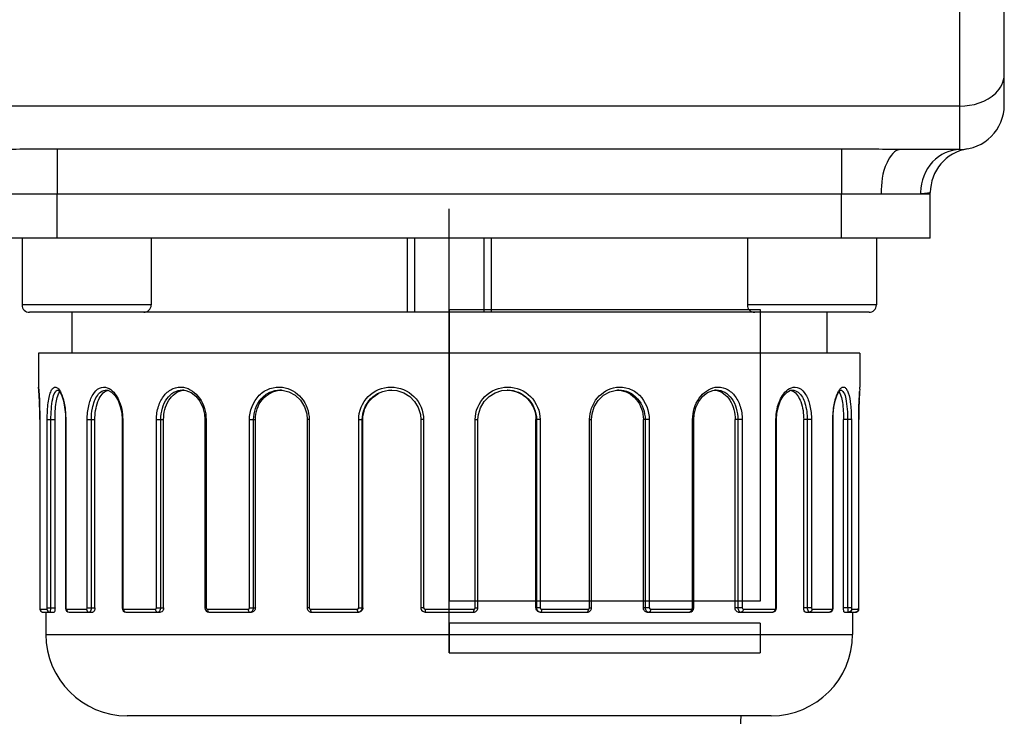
# Model space of a CAD drawing. Header units: millimetres. Extents: x 0 to 8410, y 0 to 5940.
# Tile 66 of 122: x 4703 to 4769, y 713 to 760. Entities that reach past the tile are written whole.
import ezdxf

# ---------------------------------------------------------------- set-up
doc = ezdxf.new("R2010")
doc.units = ezdxf.units.MM
doc.header["$LTSCALE"] = 462.55
doc.layers.get('0').update_dxf_attribs({"linetype": 'CONTINUOUS'})
for name, color, linetype in [('08ALL_ASSEM_MEMBER', 7, 'CONTINUOUS'), ('204101000016_DXF_DIMENSION', 7, 'CONTINUOUS'), ('304102000036DXF_CONTINUOUS_LINE', 7, 'CONTINUOUS'), ('304104000157DXF_CONTINUOUS_LINE', 7, 'CONTINUOUS'), ('304109000030DXF_CONTINUOUS_LINE', 7, 'CONTINUOUS'), ('304109000033DXF_CONTINUOUS_LINE', 7, 'CONTINUOUS'), ('501023000021DXF_CONTINUOUS_LINE', 7, 'CONTINUOUS'), ('R6-3BUXIAN-2DXF_CONTINUOUS_LINE', 7, 'CONTINUOUS')]:
    doc.layers.add(name, color=color, linetype=linetype)
doc.styles.get("Standard").update_dxf_attribs({"font": 'txt', "width": 0.7})
doc.dimstyles.new('DIMSTYLE_1', dxfattribs={"dimtxt": 90, "dimasz": 50, "dimexe": 1.5, "dimexo": 0, "dimtad": 1, "dimdsep": 46, "dimtxsty": 'Standard', "dimblk": '_FILLED', "dimblk1": '_FILLED', "dimblk2": '_FILLED', "dimcen": 0.09, "dimclrt": 5, "dimazin": 2, "dimtp": 0.01, "dimtm": 0.01, "dimtfac": 1, "dimtofl": 0, "dimtmove": 0, "dimatfit": 3, "dimldrblk": '_FILLED', "dimfxl": 1, "dimtolj": 1, "dimarcsym": 0})
doc.dimstyles.new('DIMSTYLE_9', dxfattribs={"dimtxt": 90, "dimasz": 50, "dimexe": 1.5, "dimexo": 0, "dimgap": 4.5, "dimtad": 0, "dimtih": 1, "dimtoh": 1, "dimdec": 1, "dimdsep": 46, "dimtxsty": 'Standard', "dimblk": '_FILLED', "dimblk1": '_FILLED', "dimblk2": '_FILLED', "dimcen": 0.09, "dimclrt": 5, "dimazin": 2, "dimtp": 0.5, "dimtm": 0.5, "dimtfac": 1, "dimtdec": 4, "dimtofl": 0, "dimtmove": 0, "dimatfit": 3, "dimldrblk": '_FILLED', "dimfxl": 1, "dimtolj": 1, "dimarcsym": 0})

# ---------------------------------------------------------------- blocks, each defined once
blk = doc.blocks.new('_FILLED')
at = {"color": 0, "linetype": 'ByBlock'}
blk.add_solid([(0, 0), (-1, 0.17), (-1, -0.17)], dxfattribs=at)
blk = doc.blocks.new('*D1')
at = {"layer": '204101000016_DXF_DIMENSION', "color": 2, "linetype": 'Continuous'}
for p, q in [((4706.848, 588.126), (4430.235, 848.674)), ((4430.235, 848.674), (5110.015, 208.376)), ((4706.848, 588.126), (4706.848, 588.126))]:
    blk.add_line(p, q, dxfattribs=at)
at = {"layer": '204101000016_DXF_DIMENSION', "color": 2, "linetype": 'Continuous', "xscale": 50, "yscale": 50, "zscale": 50, "rotation": 136.7128453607}
blk.add_blockref('_FILLED', (4706.848, 588.126), dxfattribs=at)
blk = doc.blocks.new('*D32')
at = {"layer": '204101000016_DXF_DIMENSION', "color": 2, "linetype": 'Continuous'}
for start, end in [(291.46038, 360), (193, 261.9839)]:
    blk.add_arc((4430.235, 848.674), 492.768, start, end, dxfattribs=at)
for points in [[(4928.956, 798.307), (4923.002, 848.674), (4911.978, 799.169)], [(3971.975, 692.069), (3950.096, 737.825), (3955.626, 687.41)]]:
    blk.add_solid(points, dxfattribs=at)

msp = doc.modelspace()

# ---------------------------------------------------------------- linework, layer by layer
at = {"color": 2, "linetype": 'Continuous'}
msp.add_circle((4430.23457, 848.67366), 380, dxfattribs=at)
at = {"layer": '08ALL_ASSEM_MEMBER', "color": 4, "linetype": 'Continuous'}
msp.add_line((4731.73457, 717.67366), (4731.73457, 747.67366), dxfattribs=at)
at = {"layer": '304102000036DXF_CONTINUOUS_LINE', "color": 7, "linetype": 'Continuous'}
for p, q in [((4769.23457, 754.67366), (4769.23457, 799.94108)), ((4766.23457, 751.67366), (4762.25868, 751.67366)), ((4456.23457, 748.67366), (4764.23457, 748.67366)), ((4764.23457, 748.67366), (4764.23457, 748.75758))]:
    msp.add_line(p, q, dxfattribs=at)
at = {"layer": '304102000036DXF_CONTINUOUS_LINE', "color": 9, "linetype": 'Continuous'}
for p, q in [((4766.23457, 751.67366), (4766.23457, 770.48127)), ((4766.23457, 754.60259), (4521.12863, 754.60259)), ((4758.23457, 751.70038), (4705.23457, 751.70038)), ((4705.23457, 751.70038), (4705.23457, 748.7084)), ((4758.23457, 751.70038), (4758.23457, 748.7084)), ((4764.23457, 748.75757), (4764.23292, 748.75724))]:
    msp.add_line(p, q, dxfattribs=at)
at = {"layer": '304102000036DXF_CONTINUOUS_LINE', "color": 7, "linetype": 'Continuous'}
for centre, radius, start, end in [((4766.23457, 754.67366), 3, 270, 360), ((4767.23442, 748.75684), 2.99995, 99.588936, 179.9857797)]:
    msp.add_arc(centre, radius, start, end, dxfattribs=at)
at = {"layer": '304102000036DXF_CONTINUOUS_LINE', "color": 9, "linetype": 'Continuous'}
msp.add_arc((4766.88026, 748.67354), 3.31236, 178.0065227, 179.9979162, dxfattribs=at)
for points in [[(4768.66162, 755.47703), (4768.98949, 755.79597), (4769.23457, 756.26651), (4769.23457, 756.72391)], [(4766.23457, 754.60259), (4767.09449, 754.60259), (4768.04523, 754.87742), (4768.66162, 755.47703)]]:
    msp.add_open_spline(points, degree=3, dxfattribs=at)
at = {"layer": '304102000036DXF_CONTINUOUS_LINE', "color": 7, "linetype": 'Continuous'}
for points in [[(4705.23457, 751.70038), (4703.89317, 751.70075), (4702.55186, 751.67383), (4701.21046, 751.67366)], [(4762.25868, 751.67366), (4760.91728, 751.67379), (4759.57597, 751.70035), (4758.23457, 751.70038)]]:
    msp.add_open_spline(points, degree=3, dxfattribs=at)
at = {"layer": '304102000036DXF_CONTINUOUS_LINE', "color": 9, "linetype": 'Continuous'}
for points, knots in [([(4762.25868, 751.67366), (4761.82769, 751.67366), (4760.99613, 750.48209), (4760.9173, 749.39279), (4760.91731, 748.67366)], [0, 0, 0, 0, 0.37473327, 1, 1, 1, 1]), ([(4766.23457, 751.67366), (4765.55789, 751.67366), (4764.11356, 750.98537), (4763.59543, 749.52275), (4763.56991, 748.78876)], [0, 0, 0, 0, 0.47953736, 1, 1, 1, 1]), ([(4764.04864, 748.71681), (4763.98081, 748.70455), (4763.82123, 748.68164), (4763.66003, 748.6737), (4763.5679, 748.67366)], [0, 0, 0, 0, 0.42798376, 1, 1, 1, 1]), ([(4764.23292, 748.75724), (4764.21483, 748.75275), (4764.154, 748.73674), (4764.0922, 748.72468), (4764.04864, 748.71681)], [0, 0, 0, 0, 0.29627664, 1, 1, 1, 1])]:
    msp.add_open_spline(points, degree=3, knots=knots, dxfattribs=at)
at = {"layer": '304104000157DXF_CONTINUOUS_LINE', "color": 7, "linetype": 'Continuous'}
for p, q in [((4699.23457, 748.67366), (4764.23457, 748.67366)), ((4764.23457, 745.67366), (4764.23457, 748.67366)), ((4764.23457, 745.67366), (4699.23457, 745.67366))]:
    msp.add_line(p, q, dxfattribs=at)
at = {"layer": '304104000157DXF_CONTINUOUS_LINE', "color": 9, "linetype": 'Continuous'}
for p, q in [((4705.23457, 745.67366), (4705.23457, 748.67366)), ((4758.23457, 745.67366), (4758.23457, 748.67366))]:
    msp.add_line(p, q, dxfattribs=at)
at = {"layer": '304109000030DXF_CONTINUOUS_LINE', "color": 9, "linetype": 'Continuous'}
for p, q in [((4728.90444, 740.67366), (4728.90444, 745.67366)), ((4729.40444, 740.67366), (4729.40444, 745.67366)), ((4734.0647, 745.67366), (4734.0647, 740.67366)), ((4734.5647, 745.67366), (4734.5647, 740.67366))]:
    msp.add_line(p, q, dxfattribs=at)
at = {"layer": '304109000030DXF_CONTINUOUS_LINE', "color": 7, "linetype": 'Continuous'}
for p, q in [((4706.23457, 740.67366), (4706.23457, 737.92366)), ((4752.37457, 740.67366), (4711.09457, 740.67366)), ((4757.23457, 740.67366), (4757.23457, 737.92366))]:
    msp.add_line(p, q, dxfattribs=at)
at = {"layer": '304109000033DXF_CONTINUOUS_LINE', "color": 7, "linetype": 'Continuous'}
for p, q in [((4759.48457, 737.92366), (4703.98457, 737.92366)), ((4703.98457, 737.92366), (4703.98457, 735.60747)), ((4759.48457, 737.92366), (4759.48457, 735.60748)), ((4703.98521, 735.60795), (4703.99033, 735.54744)), ((4705.33663, 735.40128), (4705.43672, 735.27548)), ((4708.56727, 735.42364), (4708.67874, 735.40982)), ((4720.29784, 735.42366), (4720.30104, 735.42366)), ((4727.80808, 735.42359), (4727.82419, 735.42366)), ((4735.64775, 735.42359), (4735.66399, 735.42366)), ((4743.18274, 735.42366), (4743.18559, 735.42366)), ((4749.77824, 735.42366), (4749.77991, 735.42366)), ((4754.80005, 735.4096), (4754.91187, 735.42364)), ((4754.91179, 735.42366), (4754.91295, 735.42366)), ((4758.15239, 735.41251), (4758.1722, 735.42361)), ((4759.42725, 734.71693), (4759.44753, 735.09093)), ((4759.44753, 735.09093), (4759.46239, 735.31569)), ((4759.46239, 735.31569), (4759.46614, 735.37229)), ((4704.07409, 733.42366), (4704.07409, 720.72366)), ((4705.09909, 720.72366), (4705.09909, 733.42366)), ((4705.81102, 733.42366), (4705.81102, 720.72366)), ((4707.79839, 720.72366), (4707.79839, 733.42366)), ((4709.631, 733.42366), (4709.631, 720.72366)), ((4712.43601, 720.72366), (4712.43601, 733.42366)), ((4715.22469, 733.42366), (4715.22469, 720.72366)), ((4718.63639, 720.72366), (4718.63639, 733.42366)), ((4722.13913, 733.42366), (4722.13913, 720.72366)), ((4725.89744, 720.72366), (4725.89744, 733.42366)), ((4729.8144, 733.42366), (4729.8144, 720.72366)), ((4733.67394, 720.72366), (4733.67394, 733.42366)), ((4737.59028, 720.72366), (4737.59028, 733.42366)), ((4741.34809, 720.72366), (4741.34809, 733.42366)), ((4744.84943, 720.72366), (4744.84943, 733.42366)), ((4748.25995, 720.72366), (4748.25995, 733.42366)), ((4751.04656, 720.72366), (4751.04656, 733.42366)), ((4753.8498, 720.72366), (4753.8498, 733.42366)), ((4755.67984, 720.72366), (4755.67984, 733.42366)), ((4757.665, 720.72366), (4757.665, 733.42366)), ((4758.37407, 720.72366), (4758.37407, 733.42366)), ((4759.39659, 720.72366), (4759.39659, 733.42366)), ((4704.07102, 720.72366), (4704.07199, 720.67166)), ((4704.23348, 720.42892), (4704.28236, 720.42366)), ((4705.81102, 720.72366), (4705.81192, 720.69442)), ((4705.81192, 720.69442), (4705.83228, 720.58831)), ((4705.95892, 720.44271), (4706.04732, 720.42366)), ((4709.631, 720.72366), (4709.65314, 720.60003)), ((4715.22469, 720.72366), (4715.24497, 720.61125)), ((4722.13913, 720.72366), (4722.14644, 720.6572)), ((4722.14644, 720.6572), (4722.18952, 720.55575)), ((4722.36376, 720.4322), (4722.43415, 720.42366)), ((4729.8144, 720.72366), (4729.82083, 720.66187)), ((4730.04109, 720.43278), (4730.11345, 720.42366)), ((4733.37409, 720.42366), (4733.43402, 720.42976)), ((4733.66446, 720.64887), (4733.67394, 720.72366)), ((4741.29299, 720.54885), (4741.33845, 720.64749)), ((4741.33845, 720.64749), (4741.34809, 720.72366)), ((4748.23665, 720.60352), (4748.25994, 720.72366)), ((4753.8253, 720.59396), (4753.8496, 720.71152)), ((4753.8496, 720.71152), (4753.8498, 720.72366)), ((4757.64218, 720.58387), (4757.66366, 720.68798)), ((4757.66366, 720.68798), (4757.665, 720.72366)), ((4759.39514, 720.66109), (4759.39659, 720.72366)), ((4704.28236, 720.42366), (4705.03716, 720.42366)), ((4704.48457, 720.42366), (4704.48457, 718.92366)), ((4706.04712, 720.42366), (4707.65602, 720.42366)), ((4709.892, 720.42366), (4712.22473, 720.42366)), ((4715.50566, 720.42366), (4718.3733, 720.42366)), ((4722.43351, 720.42366), (4725.60385, 720.42366)), ((4730.11346, 720.42366), (4733.37379, 720.42366)), ((4737.88383, 720.42366), (4741.05373, 720.42366)), ((4745.11242, 720.42366), (4747.97902, 720.42366)), ((4751.25769, 720.42366), (4753.58885, 720.42366)), ((4755.82202, 720.42366), (4757.42897, 720.42366)), ((4758.43579, 720.42366), (4759.1884, 720.42366)), ((4758.98457, 720.42366), (4758.98457, 718.92366)), ((4753.48457, 713.42366), (4709.98457, 713.42366))]:
    msp.add_line(p, q, dxfattribs=at)
at = {"layer": '304109000033DXF_CONTINUOUS_LINE', "color": 9, "linetype": 'Continuous'}
for p, q in [((4703.98458, 735.62364), (4703.98605, 735.60763)), ((4705.30239, 735.42363), (4705.30552, 735.42366)), ((4758.16904, 735.42366), (4758.17212, 735.42363)), ((4759.47331, 735.47899), (4759.48337, 735.60872)), ((4759.48337, 735.60872), (4759.48456, 735.62364)), ((4704.04231, 734.74751), (4704.04448, 734.7025)), ((4759.42592, 734.70223), (4759.42808, 734.74757)), ((4704.57296, 733.42366), (4705.09909, 733.42366)), ((4704.57296, 720.72366), (4704.57296, 733.42366)), ((4704.82519, 720.72366), (4704.82519, 733.42366)), ((4705.82428, 733.42366), (4705.81102, 733.42366)), ((4705.82428, 733.42366), (4705.82428, 720.72366)), ((4707.27377, 733.42366), (4707.79839, 733.42366)), ((4707.27377, 720.72366), (4707.27377, 733.42366)), ((4707.55829, 720.72366), (4707.55829, 733.42366)), ((4709.67199, 733.42366), (4709.631, 733.42366)), ((4709.67199, 733.42366), (4709.67199, 720.72366)), ((4711.95538, 733.42366), (4712.43601, 733.42366)), ((4711.95538, 720.72366), (4711.95538, 733.42366)), ((4712.24915, 720.72366), (4712.24915, 733.42366)), ((4715.30629, 733.42366), (4715.22469, 733.42366)), ((4715.30629, 733.42366), (4715.30629, 720.72366)), ((4718.23867, 733.42366), (4718.63639, 733.42366)), ((4718.23867, 720.72366), (4718.23867, 733.42366)), ((4718.5179, 720.72366), (4718.5179, 733.42366)), ((4722.27092, 733.42366), (4722.13913, 733.42366)), ((4722.27092, 733.42366), (4722.27092, 720.72366)), ((4725.61484, 733.42366), (4725.89744, 733.42366)), ((4725.61484, 720.72366), (4725.61484, 733.42366)), ((4725.85692, 720.72366), (4725.85692, 733.42366)), ((4730.00191, 733.42366), (4729.8144, 733.42366)), ((4730.00191, 733.42366), (4730.00191, 720.72366)), ((4733.48657, 733.42366), (4733.67394, 733.42366)), ((4733.48657, 720.72366), (4733.48657, 733.42366)), ((4737.8732, 733.42366), (4737.59028, 733.42366)), ((4737.631, 733.42366), (4737.631, 720.72366)), ((4737.8732, 733.42366), (4737.8732, 720.72366)), ((4741.21643, 733.42366), (4741.34809, 733.42366)), ((4741.21643, 720.72366), (4741.21643, 733.42366)), ((4745.24739, 733.42366), (4744.84943, 733.42366)), ((4744.9681, 733.42366), (4744.9681, 720.72366)), ((4745.24739, 733.42366), (4745.24739, 720.72366)), ((4748.17846, 733.42366), (4748.25995, 733.42366)), ((4748.17846, 720.72366), (4748.17846, 733.42366)), ((4751.52735, 733.42366), (4751.04656, 733.42366)), ((4751.23357, 733.42366), (4751.23357, 720.72366)), ((4751.52735, 733.42366), (4751.52735, 720.72366)), ((4753.80889, 733.42366), (4753.8498, 733.42366)), ((4753.80889, 720.72366), (4753.80889, 733.42366)), ((4756.20451, 733.42366), (4755.67984, 733.42366)), ((4755.92004, 733.42366), (4755.92004, 720.72366)), ((4756.20451, 733.42366), (4756.20451, 720.72366)), ((4757.65179, 733.42366), (4757.665, 733.42366)), ((4757.65179, 720.72366), (4757.65179, 733.42366)), ((4758.90014, 733.42366), (4758.37407, 733.42366)), ((4758.64802, 733.42366), (4758.64802, 720.72366)), ((4758.90014, 733.42366), (4758.90014, 720.72366)), ((4704.08307, 720.62366), (4704.55244, 720.62366)), ((4704.57296, 720.72366), (4705.09909, 720.72366)), ((4705.82428, 720.72366), (4705.81102, 720.72366)), ((4705.86064, 720.62366), (4707.22621, 720.62366)), ((4707.27377, 720.72366), (4707.79839, 720.72366)), ((4709.67199, 720.72366), (4709.631, 720.72366)), ((4709.73344, 720.62366), (4711.88462, 720.62366)), ((4711.95538, 720.72366), (4712.43601, 720.72366)), ((4715.30629, 720.72366), (4715.22469, 720.72366)), ((4715.38785, 720.62366), (4718.15045, 720.62366)), ((4718.23867, 720.72366), (4718.63639, 720.72366)), ((4722.27092, 720.72366), (4722.13913, 720.72366)), ((4722.36599, 720.62366), (4725.5163, 720.62366)), ((4725.61484, 720.72366), (4725.89744, 720.72366)), ((4730.00191, 720.72366), (4729.8144, 720.72366)), ((4730.10279, 720.62366), (4733.38569, 720.62366)), ((4733.48657, 720.72366), (4733.67394, 720.72366)), ((4737.8732, 720.72366), (4737.59028, 720.72366)), ((4737.97172, 720.62366), (4741.12138, 720.62366)), ((4741.21643, 720.72366), (4741.34809, 720.72366)), ((4745.24739, 720.72366), (4744.84943, 720.72366)), ((4745.33558, 720.62366), (4748.09694, 720.62366)), ((4748.17846, 720.72366), (4748.25995, 720.72366)), ((4751.52735, 720.72366), (4751.04656, 720.72366)), ((4751.59805, 720.62366), (4753.74751, 720.62366)), ((4753.80889, 720.72366), (4753.8498, 720.72366)), ((4756.20451, 720.72366), (4755.67984, 720.72366)), ((4756.25201, 720.62366), (4757.6155, 720.62366)), ((4757.65179, 720.72366), (4757.665, 720.72366)), ((4758.90014, 720.72366), (4758.37407, 720.72366)), ((4758.92059, 720.62366), (4759.3877, 720.62366)), ((4704.48457, 718.92366), (4758.98457, 718.92366))]:
    msp.add_line(p, q, dxfattribs=at)
at = {"layer": '304109000033DXF_CONTINUOUS_LINE', "color": 7, "linetype": 'Continuous'}
for points in [[(4703.98521, 735.60795), (4704.0023, 735.3725), (4704.02068, 735.0901), (4704.04065, 734.7171), (4704.05786, 734.27465), (4704.06861, 733.78792), (4704.07102, 733.42366)], [(4703.99033, 735.54744), (4704.0037, 735.37234), (4704.02258, 735.09161), (4704.04293, 734.72124), (4704.06046, 734.28198), (4704.0715, 733.79804), (4704.07409, 733.42366)], [(4705.3023, 735.42379), (4705.30272, 735.42382), (4705.33663, 735.40128)], [(4705.43672, 735.27548), (4705.55436, 735.03346), (4705.66336, 734.6912), (4705.74845, 734.27009), (4705.79925, 733.79604), (4705.81101, 733.42366)], [(4708.67874, 735.40982), (4708.92552, 735.28686), (4709.16317, 735.04304), (4709.36105, 734.71117), (4709.51097, 734.30892), (4709.60548, 733.83924), (4709.63098, 733.42366)], [(4713.70394, 735.42364), (4713.94134, 735.39716), (4714.29151, 735.25926), (4714.61263, 735.01144), (4714.88248, 734.66912), (4715.08211, 734.25369), (4715.19788, 733.78992), (4715.22467, 733.42366)], [(4720.29788, 735.42363), (4720.44725, 735.41707), (4720.90604, 735.30902), (4721.32883, 735.07496), (4721.68525, 734.73091), (4721.94942, 734.30102), (4722.10289, 733.815), (4722.1391, 733.42366)], [(4727.80811, 735.42357), (4728.20279, 735.38674), (4728.65546, 735.23942), (4729.06111, 734.98812), (4729.39609, 734.64764), (4729.641, 734.23791), (4729.78194, 733.78224), (4729.81436, 733.42366)], [(4733.67398, 733.42366), (4733.70474, 733.7731), (4733.84402, 734.23043), (4734.0878, 734.6419), (4734.42203, 734.984), (4734.82723, 735.23683), (4735.27971, 735.38562), (4735.64779, 735.42357)], [(4741.34813, 733.42366), (4741.38268, 733.80616), (4741.53462, 734.29412), (4741.79783, 734.72588), (4742.15367, 735.07162), (4742.5762, 735.30722), (4743.03502, 735.41666), (4743.18282, 735.42363)], [(4748.25998, 733.42366), (4748.28435, 733.77332), (4748.39717, 734.23884), (4748.59623, 734.65983), (4748.86806, 735.00785), (4749.19203, 735.25896), (4749.54293, 735.39726), (4749.77832, 735.42364)], [(4753.84983, 733.42366), (4753.87412, 733.82967), (4753.96771, 734.30186), (4754.11739, 734.70675), (4754.31539, 735.0407), (4754.5532, 735.28586), (4754.80005, 735.4096)], [(4757.66501, 733.42366), (4757.67631, 733.78904), (4757.72675, 734.2655), (4757.81154, 734.68794), (4757.92026, 735.03119), (4758.03785, 735.27439), (4758.1383, 735.40128), (4758.15239, 735.41251)], [(4759.39659, 733.42366), (4759.39903, 733.78834), (4759.40988, 734.2749), (4759.42725, 734.71693)], [(4704.07199, 720.67166), (4704.07475, 720.62845), (4704.07963, 720.59333), (4704.08974, 720.55675), (4704.10936, 720.5171), (4704.14041, 720.47929), (4704.1826, 720.4484), (4704.23348, 720.42892)], [(4704.07409, 720.72366), (4704.07493, 720.67564), (4704.0776, 720.63132), (4704.08234, 720.59566), (4704.09207, 720.55908)], [(4704.09207, 720.55908), (4704.11129, 720.51911), (4704.14207, 720.48078), (4704.18425, 720.44926), (4704.23535, 720.42924)], [(4705.83228, 720.58831), (4705.88086, 720.50176), (4705.95892, 720.44271)], [(4709.65314, 720.60003), (4709.71417, 720.50159), (4709.80435, 720.44037), (4709.89131, 720.42366)], [(4715.24497, 720.61125), (4715.31135, 720.50645), (4715.41106, 720.44102), (4715.50531, 720.42366)], [(4722.18952, 720.55575), (4722.26544, 720.47732), (4722.36376, 720.4322)], [(4729.82083, 720.66187), (4729.86333, 720.55947), (4729.94028, 720.4794), (4730.04109, 720.43278)], [(4733.43402, 720.42976), (4733.5369, 720.47182), (4733.61741, 720.54842), (4733.66446, 720.64887)], [(4741.05302, 720.42366), (4741.11875, 720.43106), (4741.21637, 720.47357), (4741.29299, 720.54885)], [(4747.97937, 720.42366), (4748.07015, 720.43974), (4748.16909, 720.50225), (4748.23665, 720.60352)], [(4753.58958, 720.42366), (4753.67414, 720.43946), (4753.76359, 720.49842), (4753.8253, 720.59396)], [(4757.42876, 720.42366), (4757.51523, 720.44185), (4757.59294, 720.49915), (4757.64218, 720.58387)], [(4759.18839, 720.42366), (4759.24017, 720.43045), (4759.2953, 720.45449), (4759.33894, 720.49154), (4759.36828, 720.53484), (4759.38442, 720.57781), (4759.39152, 720.61628), (4759.39514, 720.66109)]]:
    msp.add_lwpolyline(points, dxfattribs=at)
at = {"layer": '304109000033DXF_CONTINUOUS_LINE', "color": 9, "linetype": 'Continuous'}
for centre, radius, start, end in [((4689.89773, 734.41098), 14.13905, 4.3362079, 4.8549981), ((4677.9033, 733.47371), 26.17003, 2.7899298, 4.3968601), ((4786.91765, 733.41459), 27.52187, 175.6982392, 177.2238747), ((4677.06459, 733.42462), 27.01013, 1.8926276, 2.7117475), ((4786.77103, 733.42095), 27.37511, 177.3173122, 178.1350005), ((4676.86552, 733.41845), 27.2093, 1.7051866, 1.8917686), ((4677.13355, 733.42579), 26.94116, 0.8558276, 1.7065541), ((4676.75537, 733.42089), 27.31938, 0.5101408, 0.8542394), ((4786.96169, 733.42077), 27.56575, 179.1668218, 179.5234325), ((4786.60451, 733.42523), 27.20853, 178.3263475, 179.1652711), ((4786.91483, 733.41682), 27.51897, 178.1361493, 178.3277129), ((4677.03842, 733.4226), 27.03632, 0.0022555, 0.5118743), ((4719.96807, 733.42308), 2.30286, 0.0144005, 0.3843835), ((4743.51713, 733.42327), 2.3007, 179.6216067, 179.9902032), ((4786.62971, 733.42278), 27.23376, 179.5218382, 179.998139)]:
    msp.add_arc(centre, radius, start, end, dxfattribs=at)
at = {"layer": '304109000033DXF_CONTINUOUS_LINE', "color": 7, "linetype": 'Continuous'}
for centre, radius, start, end in [((4708.84488, 734.76394), 0.66421, 113.4813205, 117.0183213), ((4713.90032, 734.28581), 1.13786, 93.9048665, 99.7640366), ((4720.42557, 733.7758), 1.64786, 91.0438606, 94.3971746), ((4727.86682, 733.47101), 1.95265, 91.2339002, 91.7018782), ((4727.86679, 733.47235), 1.95131, 90.7243167, 91.2339069), ((4735.62118, 733.47267), 1.95099, 88.759897, 89.2307905), ((4743.06088, 733.77694), 1.64672, 85.8030241, 88.9473977), ((4749.58321, 734.28724), 1.13644, 80.2916929, 86.1058448), ((4754.6345, 734.76511), 0.66305, 62.955282, 66.5063075), ((4709.98457, 718.92366), 5.5, 180, 270), ((4753.48457, 718.92366), 5.5, 270, 360)]:
    msp.add_arc(centre, radius, start, end, dxfattribs=at)
at = {"layer": '304109000033DXF_CONTINUOUS_LINE', "color": 9, "linetype": 'Continuous'}
for points, knots in [([(4704.57296, 733.42366), (4704.57297, 733.62171), (4704.58326, 734.00387), (4704.63105, 734.54032), (4704.70768, 734.99906), (4704.81728, 735.33966), (4704.94607, 735.58124), (4705.17412, 735.65113), (4705.36779, 735.47827), (4705.45206, 735.32787), (4705.49756, 735.23185)], [0, 0, 0, 0, 0.20283625, 0.39107971, 0.55198452, 0.67621288, 0.76084607, 0.81927075, 0.89117281, 1, 1, 1, 1]), ([(4704.82519, 733.42366), (4704.82518, 733.89551), (4704.87184, 734.53407), (4705.02831, 735.20887), (4705.21723, 735.42194), (4705.30234, 735.42361)], [0, 0, 0, 0, 0.66424712, 0.88015548, 1, 1, 1, 1]), ([(4705.49756, 735.23185), (4705.61474, 734.98453), (4705.773, 734.38111), (4705.82425, 733.76566), (4705.82428, 733.42366)], [0, 0, 0, 0, 0.44451417, 1, 1, 1, 1]), ([(4707.27377, 733.42366), (4707.2738, 733.73968), (4707.33297, 734.33061), (4707.59116, 735.08439), (4708.03938, 735.61459), (4708.46773, 735.64023), (4708.63187, 735.58253)], [0, 0, 0, 0, 0.32672045, 0.60703957, 0.82011564, 1, 1, 1, 1]), ([(4707.55829, 733.42366), (4707.5583, 733.67997), (4707.59561, 734.1124), (4707.74925, 734.67482), (4707.95449, 735.07648), (4708.22746, 735.35353), (4708.45993, 735.42364), (4708.56655, 735.42364)], [0, 0, 0, 0, 0.31648887, 0.53195996, 0.7164715, 0.8683409, 1, 1, 1, 1]), ([(4708.63187, 735.58253), (4708.96409, 735.46573), (4709.52873, 734.72907), (4709.67192, 733.90141), (4709.67199, 733.42366)], [0, 0, 0, 0, 0.4243267, 1, 1, 1, 1]), ([(4711.95538, 733.42366), (4711.95542, 733.72917), (4712.04098, 734.31962), (4712.42261, 735.08133), (4713.03716, 735.58272), (4713.54517, 735.64401), (4713.77534, 735.60766)], [0, 0, 0, 0, 0.28623337, 0.54921666, 0.78168177, 1, 1, 1, 1]), ([(4712.24915, 733.42366), (4712.24916, 733.68133), (4712.31546, 734.18128), (4712.61193, 734.83958), (4713.0903, 735.30839), (4713.50693, 735.42364), (4713.70373, 735.42364)], [0, 0, 0, 0, 0.2841338, 0.54794769, 0.78297791, 1, 1, 1, 1]), ([(4713.77534, 735.60766), (4714.2037, 735.54003), (4715.05062, 734.90563), (4715.30618, 733.93335), (4715.30629, 733.42366)], [0, 0, 0, 0, 0.45970453, 1, 1, 1, 1]), ([(4718.23867, 733.42366), (4718.23877, 734.01602), (4718.58796, 734.95217), (4719.5964, 735.58649), (4720.18303, 735.64431), (4720.46122, 735.60766)], [0, 0, 0, 0, 0.51186652, 0.75753894, 1, 1, 1, 1]), ([(4718.5179, 733.42366), (4718.51793, 733.92479), (4718.78339, 734.70889), (4719.57969, 735.31514), (4720.06214, 735.42318), (4720.29782, 735.42364)], [0, 0, 0, 0, 0.51283129, 0.75882128, 1, 1, 1, 1]), ([(4720.46122, 735.60766), (4720.94589, 735.54382), (4721.90983, 734.99112), (4722.26742, 733.95389), (4722.27087, 733.43853)], [0, 0, 0, 0, 0.48679831, 1, 1, 1, 1]), ([(4725.61484, 733.42366), (4725.61494, 733.98511), (4726.08033, 735.15345), (4727.80029, 735.85764), (4729.51857, 735.15481), (4730.00176, 733.98672), (4730.00191, 733.42366)], [0, 0, 0, 0, 0.25044731, 0.49877987, 0.74883259, 1, 1, 1, 1]), ([(4725.85692, 733.42366), (4725.85696, 733.92987), (4726.26111, 734.98248), (4727.30664, 735.41946), (4727.80807, 735.42357)], [0, 0, 0, 0, 0.50236393, 1, 1, 1, 1]), ([(4733.48657, 733.42366), (4733.48667, 733.98671), (4733.96988, 735.15475), (4735.68798, 735.85766), (4737.40788, 735.1534), (4737.87305, 733.9851), (4737.8732, 733.42366)], [0, 0, 0, 0, 0.25117658, 0.50122447, 0.74954411, 1, 1, 1, 1]), ([(4735.664, 735.42364), (4736.16787, 735.42364), (4737.22255, 734.99063), (4737.63094, 733.93235), (4737.631, 733.42366)], [0, 0, 0, 0, 0.49762207, 1, 1, 1, 1]), ([(4741.21648, 733.43846), (4741.21988, 733.95335), (4741.57666, 734.98951), (4742.53878, 735.54278), (4743.02285, 735.6073)], [0, 0, 0, 0, 0.51322886, 1, 1, 1, 1]), ([(4743.02285, 735.6073), (4743.30112, 735.64438), (4743.88818, 735.58731), (4744.89778, 734.9533), (4745.24725, 734.01643), (4745.24739, 733.42366)], [0, 0, 0, 0, 0.24243878, 0.48808445, 1, 1, 1, 1]), ([(4743.18561, 735.42364), (4743.42147, 735.42364), (4743.90453, 735.31631), (4744.70219, 734.71022), (4744.96805, 733.92528), (4744.9681, 733.42366)], [0, 0, 0, 0, 0.24115365, 0.48711692, 1, 1, 1, 1]), ([(4748.17846, 733.42366), (4748.17853, 733.93288), (4748.43351, 734.90409), (4749.27846, 735.53894), (4749.70626, 735.6073)], [0, 0, 0, 0, 0.54032109, 1, 1, 1, 1]), ([(4749.70626, 735.6073), (4749.9364, 735.64407), (4750.4447, 735.58358), (4751.0598, 735.08233), (4751.4417, 734.32025), (4751.52729, 733.7294), (4751.52735, 733.42366)], [0, 0, 0, 0, 0.21826583, 0.45066661, 0.71366819, 1, 1, 1, 1]), ([(4749.77994, 735.42364), (4749.97664, 735.42364), (4750.39307, 735.30836), (4750.87109, 734.83952), (4751.16732, 734.18124), (4751.23355, 733.68133), (4751.23357, 733.42366)], [0, 0, 0, 0, 0.21694912, 0.4519523, 0.71579651, 1, 1, 1, 1]), ([(4753.80889, 733.42366), (4753.80895, 733.90113), (4753.95192, 734.72819), (4754.51518, 735.46488), (4754.84697, 735.58216)], [0, 0, 0, 0, 0.57569251, 1, 1, 1, 1]), ([(4754.84697, 735.58216), (4755.01092, 735.64012), (4755.43923, 735.6151), (4755.88736, 735.08482), (4756.14535, 734.33095), (4756.20447, 733.73982), (4756.20451, 733.42366)], [0, 0, 0, 0, 0.17978457, 0.3927617, 0.67312596, 1, 1, 1, 1]), ([(4754.91299, 735.42364), (4755.0566, 735.42364), (4755.48531, 735.23334), (4755.83819, 734.45252), (4755.92004, 733.79786), (4755.92004, 733.42366)], [0, 0, 0, 0, 0.17849508, 0.53490007, 1, 1, 1, 1]), ([(4757.65179, 733.42366), (4757.65181, 733.76523), (4757.70287, 734.38006), (4757.86047, 734.98291), (4757.97713, 735.23024)], [0, 0, 0, 0, 0.55536152, 1, 1, 1, 1]), ([(4757.97713, 735.23024), (4757.98871, 735.25479), (4758.03205, 735.34153), (4758.08343, 735.42483), (4758.12759, 735.47899)], [0, 0, 0, 0, 0.27975579, 1, 1, 1, 1]), ([(4758.12759, 735.47899), (4758.16998, 735.53098), (4758.25576, 735.62262), (4758.45556, 735.6277), (4758.59814, 735.46211), (4758.76056, 735.07813), (4758.8714, 734.37463), (4758.90012, 733.76649), (4758.90014, 733.42366)], [0, 0, 0, 0, 0.07622803, 0.13317614, 0.20338895, 0.30612388, 0.61047617, 1, 1, 1, 1]), ([(4758.17217, 735.42361), (4758.25714, 735.42196), (4758.44565, 735.20867), (4758.60144, 734.53412), (4758.64803, 733.89552), (4758.64802, 733.42366)], [0, 0, 0, 0, 0.11967759, 0.33556961, 1, 1, 1, 1]), ([(4704.07474, 720.72366), (4704.07474, 720.70008), (4704.08244, 720.67768), (4704.0731, 720.62365), (4704.08307, 720.62366)], [0, 0, 0, 0, 0.70297634, 1, 1, 1, 1]), ([(4704.08307, 720.62366), (4704.08307, 720.57266), (4704.12538, 720.46647), (4704.23148, 720.42366), (4704.28236, 720.42366)], [0, 0, 0, 0, 0.50062877, 1, 1, 1, 1]), ([(4704.55244, 720.62366), (4704.5632, 720.62366), (4704.56943, 720.67381), (4704.57296, 720.69987), (4704.57296, 720.72366)], [0, 0, 0, 0, 0.31150421, 1, 1, 1, 1]), ([(4704.55244, 720.62366), (4704.55244, 720.57278), (4704.59321, 720.46731), (4704.69821, 720.42366), (4704.74835, 720.42366)], [0, 0, 0, 0, 0.50365584, 1, 1, 1, 1]), ([(4704.74835, 720.42366), (4704.78271, 720.42366), (4704.81773, 720.56804), (4704.82519, 720.65248), (4704.82519, 720.72366)], [0, 0, 0, 0, 0.3255756, 1, 1, 1, 1]), ([(4705.83852, 720.6444), (4705.84039, 720.64054), (4705.84423, 720.63387), (4705.84965, 720.62822), (4705.85247, 720.62637)], [0, 0, 0, 0, 0.5594488, 1, 1, 1, 1]), ([(4705.85247, 720.62637), (4705.85374, 720.62553), (4705.85634, 720.62418), (4705.85926, 720.62366), (4705.86064, 720.62366)], [0, 0, 0, 0, 0.52325611, 1, 1, 1, 1]), ([(4705.86064, 720.62366), (4705.86064, 720.57312), (4705.89721, 720.46973), (4705.99902, 720.42366), (4706.04712, 720.42366)], [0, 0, 0, 0, 0.51236559, 1, 1, 1, 1]), ([(4707.22621, 720.62366), (4707.25147, 720.62366), (4707.27096, 720.67608), (4707.27377, 720.71088), (4707.27377, 720.72366)], [0, 0, 0, 0, 0.66413119, 1, 1, 1, 1]), ([(4707.22621, 720.62366), (4707.22621, 720.57346), (4707.25854, 720.47239), (4707.35686, 720.42366), (4707.40285, 720.42366)], [0, 0, 0, 0, 0.52189589, 1, 1, 1, 1]), ([(4707.40285, 720.42366), (4707.42404, 720.42366), (4707.53987, 720.47952), (4707.55829, 720.62585), (4707.55829, 720.72366)], [0, 0, 0, 0, 0.17807281, 1, 1, 1, 1]), ([(4709.69609, 720.6444), (4709.69941, 720.64034), (4709.70653, 720.63322), (4709.71525, 720.62808), (4709.71966, 720.62637)], [0, 0, 0, 0, 0.52613745, 1, 1, 1, 1]), ([(4709.71966, 720.62637), (4709.72189, 720.6255), (4709.72642, 720.62414), (4709.73113, 720.62366), (4709.73344, 720.62366)], [0, 0, 0, 0, 0.50855447, 1, 1, 1, 1]), ([(4709.73344, 720.62366), (4709.73344, 720.59793), (4709.74382, 720.50973), (4709.82755, 720.42403), (4709.89131, 720.42366)], [0, 0, 0, 0, 0.2874795, 1, 1, 1, 1]), ([(4711.88462, 720.62366), (4711.88462, 720.59792), (4711.893, 720.51419), (4711.96738, 720.42366), (4712.02769, 720.42366)], [0, 0, 0, 0, 0.29912347, 1, 1, 1, 1]), ([(4712.02769, 720.42366), (4712.08746, 720.42366), (4712.2177, 720.50976), (4712.24915, 720.64963), (4712.24915, 720.72366)], [0, 0, 0, 0, 0.44672177, 1, 1, 1, 1]), ([(4715.36957, 720.62637), (4715.37256, 720.62549), (4715.37861, 720.62414), (4715.38479, 720.62366), (4715.38785, 720.62366)], [0, 0, 0, 0, 0.50479368, 1, 1, 1, 1]), ([(4715.38785, 720.62366), (4715.38785, 720.59805), (4715.39387, 720.52188), (4715.45046, 720.42395), (4715.50531, 720.42366)], [0, 0, 0, 0, 0.31827086, 1, 1, 1, 1]), ([(4718.15045, 720.62366), (4718.15045, 720.59806), (4718.15549, 720.52753), (4718.19732, 720.42366), (4718.24836, 720.42366)], [0, 0, 0, 0, 0.33403088, 1, 1, 1, 1]), ([(4718.24836, 720.42366), (4718.31823, 720.42366), (4718.4673, 720.49543), (4718.5179, 720.64812), (4718.5179, 720.72366)], [0, 0, 0, 0, 0.4805082, 1, 1, 1, 1]), ([(4722.36599, 720.62366), (4722.36599, 720.57605), (4722.36967, 720.51274), (4722.40833, 720.42366), (4722.43351, 720.42366)], [0, 0, 0, 0, 0.65398583, 1, 1, 1, 1]), ([(4725.5163, 720.62366), (4725.5163, 720.57631), (4725.52237, 720.52263), (4725.53892, 720.42366), (4725.56112, 720.42366)], [0, 0, 0, 0, 0.68084264, 1, 1, 1, 1]), ([(4730.10279, 720.62366), (4730.10279, 720.5765), (4730.09967, 720.50666), (4730.11153, 720.45414), (4730.10924, 720.42366), (4730.11455, 720.42366)], [0, 0, 0, 0, 0.70438385, 0.92080383, 1, 1, 1, 1]), ([(4733.38569, 720.62366), (4733.38569, 720.5765), (4733.38875, 720.50668), (4733.37693, 720.45412), (4733.3791, 720.42366), (4733.37379, 720.42366)], [0, 0, 0, 0, 0.70431793, 0.92073628, 1, 1, 1, 1]), ([(4737.631, 720.72366), (4737.631, 720.64773), (4737.69243, 720.48914), (4737.85068, 720.42366), (4737.92677, 720.42366)], [0, 0, 0, 0, 0.49951638, 1, 1, 1, 1]), ([(4737.97172, 720.62366), (4737.97172, 720.57631), (4737.96568, 720.52257), (4737.94898, 720.42366), (4737.92677, 720.42366)], [0, 0, 0, 0, 0.68069874, 1, 1, 1, 1]), ([(4741.12138, 720.62366), (4741.12138, 720.57605), (4741.11771, 720.51268), (4741.07894, 720.42366), (4741.05373, 720.42366)], [0, 0, 0, 0, 0.65381831, 1, 1, 1, 1]), ([(4744.9681, 720.72366), (4744.9681, 720.64864), (4745.01802, 720.49604), (4745.16717, 720.42366), (4745.23755, 720.42366)], [0, 0, 0, 0, 0.51596515, 1, 1, 1, 1]), ([(4745.33558, 720.62366), (4745.33558, 720.59806), (4745.33054, 720.5275), (4745.28861, 720.42366), (4745.23755, 720.42366)], [0, 0, 0, 0, 0.33393703, 1, 1, 1, 1]), ([(4748.09694, 720.62366), (4748.09694, 720.59805), (4748.09091, 720.52185), (4748.03424, 720.42396), (4747.97937, 720.42366)], [0, 0, 0, 0, 0.31817885, 1, 1, 1, 1]), ([(4751.23357, 720.72366), (4751.23357, 720.69063), (4751.24555, 720.57586), (4751.32566, 720.45708), (4751.40533, 720.43163)], [0, 0, 0, 0, 0.28311007, 1, 1, 1, 1]), ([(4751.40533, 720.43163), (4751.41341, 720.42905), (4751.42978, 720.42507), (4751.44659, 720.42366), (4751.45489, 720.42366)], [0, 0, 0, 0, 0.50524004, 1, 1, 1, 1]), ([(4751.59805, 720.62366), (4751.59805, 720.59792), (4751.58967, 720.51416), (4751.51522, 720.42366), (4751.45489, 720.42366)], [0, 0, 0, 0, 0.29905008, 1, 1, 1, 1]), ([(4753.74751, 720.62366), (4753.74751, 720.59794), (4753.73711, 720.50972), (4753.65335, 720.42405), (4753.58958, 720.42366)], [0, 0, 0, 0, 0.28740994, 1, 1, 1, 1]), ([(4755.92004, 720.72366), (4755.92004, 720.68543), (4755.92777, 720.57727), (4755.99701, 720.42366), (4756.07531, 720.42366)], [0, 0, 0, 0, 0.32805164, 1, 1, 1, 1]), ([(4756.25201, 720.62366), (4756.25201, 720.57346), (4756.21965, 720.47237), (4756.12131, 720.42366), (4756.07531, 720.42366)], [0, 0, 0, 0, 0.52183104, 1, 1, 1, 1]), ([(4756.20451, 720.72366), (4756.20451, 720.71092), (4756.20707, 720.67608), (4756.22671, 720.62366), (4756.25201, 720.62366)], [0, 0, 0, 0, 0.33482276, 1, 1, 1, 1]), ([(4757.6155, 720.62366), (4757.6155, 720.57312), (4757.57891, 720.46971), (4757.47708, 720.42366), (4757.42897, 720.42366)], [0, 0, 0, 0, 0.5123179, 1, 1, 1, 1]), ([(4757.6155, 720.62366), (4757.6207, 720.62366), (4757.65339, 720.64878), (4757.65179, 720.6919), (4757.65179, 720.72366)], [0, 0, 0, 0, 0.14063924, 1, 1, 1, 1]), ([(4758.64802, 720.72366), (4758.64802, 720.65289), (4758.6556, 720.56859), (4758.68992, 720.42366), (4758.72466, 720.42366)], [0, 0, 0, 0, 0.67074278, 1, 1, 1, 1]), ([(4758.92059, 720.62366), (4758.92059, 720.57278), (4758.87981, 720.4673), (4758.7748, 720.42366), (4758.72466, 720.42366)], [0, 0, 0, 0, 0.50363057, 1, 1, 1, 1]), ([(4758.90014, 720.72366), (4758.90014, 720.70001), (4758.90372, 720.67397), (4758.90971, 720.62366), (4758.92059, 720.62366)], [0, 0, 0, 0, 0.68484835, 1, 1, 1, 1]), ([(4759.3877, 720.62366), (4759.3877, 720.57266), (4759.34538, 720.46647), (4759.23927, 720.42366), (4759.1884, 720.42366)], [0, 0, 0, 0, 0.50061838, 1, 1, 1, 1]), ([(4759.3877, 720.62366), (4759.39753, 720.62366), (4759.38822, 720.67761), (4759.39595, 720.69995), (4759.39595, 720.72366)], [0, 0, 0, 0, 0.29306538, 1, 1, 1, 1])]:
    msp.add_open_spline(points, degree=3, knots=knots, dxfattribs=at)
at = {"layer": '304109000033DXF_CONTINUOUS_LINE', "color": 7, "linetype": 'Continuous'}
for points, knots in [([(4705.09909, 733.42366), (4705.09909, 733.81096), (4705.12579, 734.35264), (4705.25566, 734.98261), (4705.3518, 735.22734), (4705.41543, 735.31273)], [0, 0, 0, 0, 0.60100028, 0.83475141, 1, 1, 1, 1]), ([(4707.79839, 733.42366), (4707.79839, 733.83509), (4707.88166, 734.53718), (4708.27654, 735.21979), (4708.54315, 735.35566)], [0, 0, 0, 0, 0.57894185, 1, 1, 1, 1]), ([(4712.43601, 733.42366), (4712.43601, 733.87956), (4712.60926, 734.73939), (4713.33598, 735.34329), (4713.70735, 735.40719)], [0, 0, 0, 0, 0.54748276, 1, 1, 1, 1]), ([(4718.63639, 733.42366), (4718.63639, 733.90516), (4718.93449, 734.87858), (4719.85217, 735.38443), (4720.29923, 735.41881)], [0, 0, 0, 0, 0.51780583, 1, 1, 1, 1]), ([(4725.89744, 733.42366), (4725.89744, 733.92354), (4726.29176, 734.96147), (4727.31371, 735.40809), (4727.80882, 735.4228)], [0, 0, 0, 0, 0.50228527, 1, 1, 1, 1]), ([(4735.66341, 735.4232), (4736.16099, 735.41243), (4737.19184, 734.96942), (4737.59028, 733.92597), (4737.59028, 733.42366)], [0, 0, 0, 0, 0.49769872, 1, 1, 1, 1]), ([(4743.18139, 735.41924), (4743.62929, 735.38638), (4744.55036, 734.88154), (4744.84943, 733.90608), (4744.84943, 733.42366)], [0, 0, 0, 0, 0.48211342, 1, 1, 1, 1]), ([(4749.77485, 735.4074), (4750.14626, 735.34386), (4750.87346, 734.73982), (4751.04656, 733.87977), (4751.04656, 733.42366)], [0, 0, 0, 0, 0.45239335, 1, 1, 1, 1]), ([(4754.93598, 735.35566), (4755.2024, 735.21972), (4755.5967, 734.53696), (4755.67984, 733.83508), (4755.67984, 733.42366)], [0, 0, 0, 0, 0.42096042, 1, 1, 1, 1]), ([(4758.05921, 735.31195), (4758.12257, 735.22636), (4758.21823, 734.98158), (4758.34749, 734.35187), (4758.37407, 733.81063), (4758.37407, 733.42366)], [0, 0, 0, 0, 0.16535155, 0.39914095, 1, 1, 1, 1]), ([(4705.09909, 720.72366), (4705.09909, 720.65262), (4705.0881, 720.57441), (4705.06978, 720.42366), (4705.03716, 720.42366)], [0, 0, 0, 0, 0.68535781, 1, 1, 1, 1]), ([(4707.79839, 720.72366), (4707.79839, 720.68516), (4707.79083, 720.58064), (4707.73167, 720.42366), (4707.65602, 720.42366)], [0, 0, 0, 0, 0.33726364, 1, 1, 1, 1]), ([(4712.43601, 720.72366), (4712.43601, 720.64991), (4712.40792, 720.51329), (4712.28237, 720.42366), (4712.22473, 720.42366)], [0, 0, 0, 0, 0.56130535, 1, 1, 1, 1]), ([(4718.63639, 720.72366), (4718.63639, 720.64834), (4718.58838, 720.49732), (4718.44176, 720.42366), (4718.3733, 720.42366)], [0, 0, 0, 0, 0.52386559, 1, 1, 1, 1]), ([(4725.89744, 720.72366), (4725.89744, 720.64727), (4725.8362, 720.48919), (4725.6789, 720.42366), (4725.60385, 720.42366)], [0, 0, 0, 0, 0.50441503, 1, 1, 1, 1]), ([(4737.88383, 720.42366), (4737.80879, 720.42366), (4737.6515, 720.4892), (4737.59028, 720.64728), (4737.59028, 720.72366)], [0, 0, 0, 0, 0.49555681, 1, 1, 1, 1]), ([(4745.11242, 720.42366), (4745.04398, 720.42366), (4744.8974, 720.49735), (4744.84943, 720.64834), (4744.84943, 720.72366)], [0, 0, 0, 0, 0.47606621, 1, 1, 1, 1]), ([(4751.25769, 720.42366), (4751.20008, 720.42366), (4751.07459, 720.51334), (4751.04656, 720.64991), (4751.04656, 720.72366)], [0, 0, 0, 0, 0.43857832, 1, 1, 1, 1]), ([(4755.82202, 720.42366), (4755.80249, 720.42366), (4755.69135, 720.48477), (4755.67984, 720.62668), (4755.67984, 720.72366)], [0, 0, 0, 0, 0.16763887, 1, 1, 1, 1]), ([(4758.43579, 720.42366), (4758.40319, 720.42366), (4758.38511, 720.57449), (4758.37407, 720.65262), (4758.37407, 720.72366)], [0, 0, 0, 0, 0.31450551, 1, 1, 1, 1])]:
    msp.add_open_spline(points, degree=3, knots=knots, dxfattribs=at)
for points in [[(4708.58023, 735.37315), (4708.6201, 735.39046), (4708.66199, 735.40381), (4708.70462, 735.41233)], [(4754.77475, 735.41232), (4754.81727, 735.4038), (4754.85905, 735.39047), (4754.89882, 735.3732)]]:
    msp.add_open_spline(points, degree=3, dxfattribs=at)
at = {"layer": '304109000033DXF_CONTINUOUS_LINE', "color": 9, "linetype": 'Continuous'}
for points in [[(4705.82428, 720.72366), (4705.82428, 720.69682), (4705.82684, 720.66857), (4705.83852, 720.6444)], [(4709.67199, 720.72366), (4709.67199, 720.69605), (4709.67861, 720.66578), (4709.69609, 720.6444)], [(4711.88462, 720.62366), (4711.92546, 720.62366), (4711.95538, 720.68283), (4711.95538, 720.72366)], [(4715.30629, 720.72366), (4715.30629, 720.68497), (4715.33246, 720.63728), (4715.36957, 720.62637)], [(4718.15045, 720.62366), (4718.1949, 720.62366), (4718.23867, 720.67921), (4718.23867, 720.72366)], [(4722.27092, 720.72366), (4722.27092, 720.67767), (4722.32, 720.62366), (4722.36599, 720.62366)], [(4725.5163, 720.62366), (4725.5631, 720.62366), (4725.61484, 720.67686), (4725.61484, 720.72366)], [(4725.56112, 720.42366), (4725.60129, 720.42366), (4725.64229, 720.43233), (4725.67905, 720.44854)], [(4725.67905, 720.44854), (4725.77897, 720.4926), (4725.85692, 720.61446), (4725.85692, 720.72366)], [(4730.00191, 720.72366), (4730.00191, 720.67631), (4730.05544, 720.62366), (4730.10279, 720.62366)], [(4733.38569, 720.62366), (4733.43304, 720.62366), (4733.48657, 720.67631), (4733.48657, 720.72366)], [(4737.8732, 720.72366), (4737.8732, 720.67687), (4737.92493, 720.62366), (4737.97172, 720.62366)], [(4741.12138, 720.62366), (4741.16737, 720.62366), (4741.21643, 720.67767), (4741.21643, 720.72366)], [(4745.24739, 720.72366), (4745.24739, 720.67922), (4745.29113, 720.62366), (4745.33558, 720.62366)], [(4748.09694, 720.62366), (4748.13995, 720.62366), (4748.17846, 720.68065), (4748.17846, 720.72366)], [(4751.52735, 720.72366), (4751.52734, 720.68284), (4751.55723, 720.62366), (4751.59805, 720.62366)], [(4753.74751, 720.62366), (4753.78662, 720.62366), (4753.80889, 720.68455), (4753.80889, 720.72366)]]:
    msp.add_open_spline(points, degree=3, dxfattribs=at)
at = {"layer": '501023000021DXF_CONTINUOUS_LINE', "color": 7, "linetype": 'Continuous'}
for p, q in [((4702.87457, 745.67366), (4702.87457, 741.17366)), ((4711.59457, 745.67366), (4711.59457, 741.17366)), ((4751.87457, 745.67366), (4751.87457, 741.17366)), ((4760.59457, 745.67366), (4760.59457, 741.17366)), ((4711.09457, 740.67366), (4703.37457, 740.67366)), ((4760.09457, 740.67366), (4752.37457, 740.67366))]:
    msp.add_line(p, q, dxfattribs=at)
at = {"layer": '501023000021DXF_CONTINUOUS_LINE', "color": 9, "linetype": 'Continuous'}
for p, q in [((4711.59457, 741.17366), (4702.87457, 741.17366)), ((4760.59457, 741.17366), (4751.87457, 741.17366))]:
    msp.add_line(p, q, dxfattribs=at)
at = {"layer": '501023000021DXF_CONTINUOUS_LINE', "color": 7, "linetype": 'Continuous'}
for centre, start, end in [((4703.37457, 741.17366), 180, 270.0000003), ((4711.09457, 741.17366), 269.9999997, 360), ((4752.37457, 741.17366), 180, 270.0000003), ((4760.09457, 741.17366), 269.9999997, 360)]:
    msp.add_arc(centre, 0.5, start, end, dxfattribs=at)
at = {"layer": 'R6-3BUXIAN-2DXF_CONTINUOUS_LINE', "color": 7, "linetype": 'Continuous'}
for p, q in [((4731.73457, 740.87366), (4752.73457, 740.87366)), ((4731.73457, 740.87366), (4731.73457, 721.17366)), ((4752.73457, 721.17366), (4731.73457, 721.17366)), ((4752.73457, 719.67366), (4731.73457, 719.67366)), ((4731.73457, 719.67366), (4731.73457, 717.67366)), ((4731.73457, 717.67366), (4752.73457, 717.67366))]:
    msp.add_line(p, q, dxfattribs=at)
at = {"layer": 'R6-3BUXIAN-2DXF_CONTINUOUS_LINE', "color": 6, "linetype": 'Continuous'}
for p, q in [((4752.73457, 740.87366), (4752.73457, 721.17366)), ((4752.73457, 719.67366), (4752.73457, 717.67366))]:
    msp.add_line(p, q, dxfattribs=at)
at = {"layer": 'R6-3BUXIAN-2DXF_CONTINUOUS_LINE', "color": 7, "linetype": 'Continuous'}
msp.add_lwpolyline([(4589.56424, 603.09722), (4596.37217, 602.46683), (4606.58875, 601.76728), (4617.71139, 601.38276), (4629.80131, 601.47271), (4642.93167, 602.26393), (4657.1895, 604.08765), (4672.67831, 607.47284), (4689.14794, 613.15151), (4705.32718, 621.60731), (4719.56981, 632.63102), (4731.07572, 645.6318), (4739.94072, 660.40702), (4746.38745, 677.22249), (4750.41619, 696.63307), (4751.46286, 713.42366)], dxfattribs=at)

# ---------------------------------------------------------------- dimensions: what is measured, and where the dimension line sits
at = {"layer": '204101000016_DXF_DIMENSION', "color": 2, "linetype": 'Continuous'}
dim = msp.add_angular_dim_2l(base=(4486.01746, 359.07351), line1=((3954.89782, 738.93352), (3950.09644, 737.82504)), line2=((4918.07463, 848.67366), (4923.0023, 848.67366)), dimstyle='DIMSTYLE_9', dxfattribs=at)
dim.commit()
dim.dimension.update_dxf_attribs({"geometry": '*D32', "text_midpoint": (4361.51746, 314.07351), "dimtype": 162})
dim = msp.add_radius_dim(center=(4430.23457, 848.67366), mpoint=(4706.84807, 588.12621), text='R<>', dimstyle='DIMSTYLE_1', override={"dimpost": '<>'}, dxfattribs=at)
dim.commit()
dim.dimension.update_dxf_attribs({"geometry": '*D1', "text_midpoint": (4942.00368, 397.53829), "dimtype": 164})

doc.saveas('drawing.dxf')
